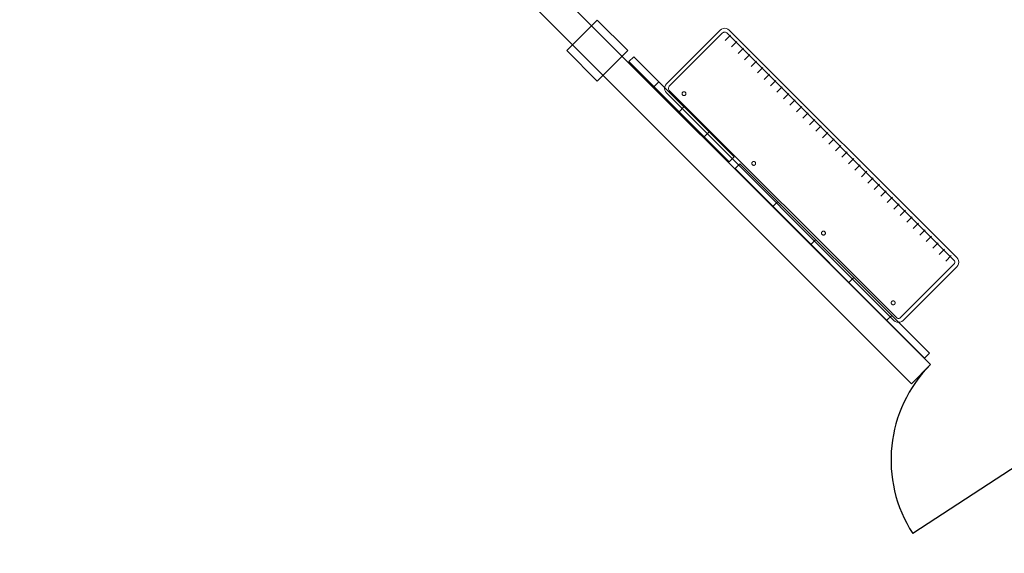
# Model space of a CAD drawing. Header units: metres. Extents: x 2172.2 to 2210.6, y 415.3 to 458.1.
# Tile 4 of 67: x 2188.1 to 2197.2, y 415.3 to 420.2. Entities that reach past the tile are written whole.
import ezdxf

# ---------------------------------------------------------------- set-up
doc = ezdxf.new("R2010")
doc.units = ezdxf.units.M
for name, color, linetype, lineweight in [('NC_N1_COLUMNS', 7, 'CONTINUOUS', 25), ('NC_N1_SERVICE', 7, 'CONTINUOUS', 13), ('NC_N1_WALL_DECOR', 7, 'CONTINUOUS', 13), ('NC_N1_WALLS', 7, 'CONTINUOUS', 25)]:
    doc.layers.add(name, color=color, linetype=linetype, lineweight=lineweight)

# ---------------------------------------------------------------- blocks, each defined once
blk = doc.blocks.new('NC_N1_ARCHITECTURE')
at = {"layer": 'NC_N1_COLUMNS', "linetype": 'CONTINUOUS', "lineweight": -2}
blk.add_lwpolyline([(3.727698, -14.075465), (3.444858, -14.358305), (3.16205, -14.07543), (3.444858, -13.792626)], close=True, dxfattribs=at)
at = {"layer": 'NC_N1_WALLS', "linetype": 'CONTINUOUS', "lineweight": -2}
blk.add_lwpolyline([(6.354817, -17.161343), (-2.147606, -8.65892), (-1.970829, -8.482143), (6.531594, -16.984568)], close=True, dxfattribs=at)
blk = doc.blocks.new('NC_N1_DOOR_D0')
at = {"color": 0, "linetype": 'CONTINUOUS'}
blk.add_lwpolyline([(-0.625, 0), (-0.3651, 1.2227)], dxfattribs=at)
at = {"color": 0}
blk.add_arc((-0.625, 0), 1.25, 0, 78, dxfattribs=at)
blk = doc.blocks.new('NC_N1_UNIQUE_WALL_COMPOSITION_05')
at = {"color": 0, "linetype": 'CONTINUOUS', "lineweight": -2}
blk.add_lwpolyline([(0.655888, -0.065), (0.655888, 0), (-0.655888, 0), (-0.655888, -0.065)], close=True, dxfattribs=at)
for points in [[(-0.327944, -0.065), (-0.327944, 0)], [(0, -0.065), (0, 0)], [(0.327944, -0.065), (0.327944, 0)]]:
    blk.add_lwpolyline(points, dxfattribs=at)
blk = doc.blocks.new('NC_N1_UNIQUE_WALL_COMPOSITION_18')
at = {"color": 0, "linetype": 'CONTINUOUS', "lineweight": -2}
blk.add_lwpolyline([(1.242, -0.065), (1.242, 0), (-1.242, 0), (-1.242, -0.065)], close=True, dxfattribs=at)
for points in [[(-0.7452, -0.065), (-0.7452, 0)], [(-0.2484, -0.065), (-0.2484, 0)], [(0.2484, -0.065), (0.2484, 0)], [(0.7452, -0.065), (0.7452, 0)]]:
    blk.add_lwpolyline(points, dxfattribs=at)
blk = doc.blocks.new('NC_N1_SIDEBOARD')
at = {"color": 0, "linetype": 'CONTINUOUS', "lineweight": -2}
for points in [[(1.49, -0.443), (-1.49, -0.443), (-1.5055, -0.441), (-1.52, -0.435), (-1.5324, -0.4254), (-1.542, -0.413), (-1.548, -0.3985), (-1.55, -0.383), (-1.55, 0.32), (-1.548, 0.3355), (-1.542, 0.35), (-1.5324, 0.3624), (-1.52, 0.372), (-1.5055, 0.378), (-1.49, 0.38), (1.49, 0.38), (1.5055, 0.378), (1.52, 0.372), (1.5324, 0.3624), (1.542, 0.35), (1.548, 0.3355), (1.55, 0.32), (1.55, -0.383), (1.548, -0.3985), (1.542, -0.413), (1.5324, -0.4254), (1.52, -0.435), (1.5055, -0.441)], [(1.4877, -0.408), (-1.4877, -0.408), (-1.4964, -0.4069), (-1.5023, -0.4044), (-1.5075, -0.4005), (-1.5114, -0.3953), (-1.5139, -0.3894), (-1.515, -0.3807), (-1.515, 0.3177), (-1.5139, 0.3264), (-1.5114, 0.3323), (-1.5075, 0.3375), (-1.5023, 0.3414), (-1.4964, 0.3439), (-1.4877, 0.345), (1.4877, 0.345), (1.4964, 0.3439), (1.5023, 0.3414), (1.5075, 0.3375), (1.5114, 0.3323), (1.5139, 0.3264), (1.515, 0.3177), (1.515, -0.3807), (1.5139, -0.3894), (1.5114, -0.3953), (1.5075, -0.4005), (1.5023, -0.4044), (1.4964, -0.4069)], [(-1.352, 0.27), (-1.3521, 0.2682), (-1.3523, 0.2665), (-1.3528, 0.2648), (-1.3534, 0.2631), (-1.3541, 0.2615), (-1.355, 0.26), (-1.3561, 0.2586), (-1.3573, 0.2573), (-1.3586, 0.2561), (-1.36, 0.255), (-1.3615, 0.2541), (-1.3631, 0.2534), (-1.3648, 0.2528), (-1.3665, 0.2523), (-1.3682, 0.2521), (-1.37, 0.252), (-1.3718, 0.2521), (-1.3735, 0.2523), (-1.3752, 0.2528), (-1.3769, 0.2534), (-1.3785, 0.2541), (-1.38, 0.255), (-1.3814, 0.2561), (-1.3827, 0.2573), (-1.3839, 0.2586), (-1.385, 0.26), (-1.3859, 0.2615), (-1.3866, 0.2631), (-1.3872, 0.2648), (-1.3877, 0.2665), (-1.3879, 0.2682), (-1.388, 0.27), (-1.3879, 0.2718), (-1.3877, 0.2735), (-1.3872, 0.2752), (-1.3866, 0.2769), (-1.3859, 0.2785), (-1.385, 0.28), (-1.3839, 0.2814), (-1.3827, 0.2827), (-1.3814, 0.2839), (-1.38, 0.285), (-1.3785, 0.2859), (-1.3769, 0.2866), (-1.3752, 0.2872), (-1.3735, 0.2877), (-1.3718, 0.2879), (-1.37, 0.288), (-1.3682, 0.2879), (-1.3665, 0.2877), (-1.3648, 0.2872), (-1.3631, 0.2866), (-1.3615, 0.2859), (-1.36, 0.285), (-1.3586, 0.2839), (-1.3573, 0.2827), (-1.3561, 0.2814), (-1.355, 0.28), (-1.3541, 0.2785), (-1.3534, 0.2769), (-1.3528, 0.2752), (-1.3523, 0.2735), (-1.3521, 0.2718)], [(-0.4387, 0.27), (-0.4388, 0.2682), (-0.439, 0.2665), (-0.4394, 0.2648), (-0.44, 0.2631), (-0.4408, 0.2615), (-0.4417, 0.26), (-0.4428, 0.2586), (-0.4439, 0.2573), (-0.4452, 0.2561), (-0.4467, 0.255), (-0.4482, 0.2541), (-0.4498, 0.2534), (-0.4514, 0.2528), (-0.4532, 0.2523), (-0.4549, 0.2521), (-0.4567, 0.252), (-0.4584, 0.2521), (-0.4602, 0.2523), (-0.4619, 0.2528), (-0.4636, 0.2534), (-0.4652, 0.2541), (-0.4667, 0.255), (-0.4681, 0.2561), (-0.4694, 0.2573), (-0.4706, 0.2586), (-0.4716, 0.26), (-0.4725, 0.2615), (-0.4733, 0.2631), (-0.4739, 0.2648), (-0.4743, 0.2665), (-0.4746, 0.2682), (-0.4747, 0.27), (-0.4746, 0.2718), (-0.4743, 0.2735), (-0.4739, 0.2752), (-0.4733, 0.2769), (-0.4725, 0.2785), (-0.4716, 0.28), (-0.4706, 0.2814), (-0.4694, 0.2827), (-0.4681, 0.2839), (-0.4667, 0.285), (-0.4652, 0.2859), (-0.4636, 0.2866), (-0.4619, 0.2872), (-0.4602, 0.2877), (-0.4584, 0.2879), (-0.4567, 0.288), (-0.4549, 0.2879), (-0.4532, 0.2877), (-0.4514, 0.2872), (-0.4498, 0.2866), (-0.4482, 0.2859), (-0.4467, 0.285), (-0.4452, 0.2839), (-0.4439, 0.2827), (-0.4428, 0.2814), (-0.4417, 0.28), (-0.4408, 0.2785), (-0.44, 0.2769), (-0.4394, 0.2752), (-0.439, 0.2735), (-0.4388, 0.2718)], [(0.4747, 0.27), (0.4746, 0.2682), (0.4743, 0.2665), (0.4739, 0.2648), (0.4733, 0.2631), (0.4725, 0.2615), (0.4716, 0.26), (0.4706, 0.2586), (0.4694, 0.2573), (0.4681, 0.2561), (0.4667, 0.255), (0.4652, 0.2541), (0.4636, 0.2534), (0.4619, 0.2528), (0.4602, 0.2523), (0.4584, 0.2521), (0.4567, 0.252), (0.4549, 0.2521), (0.4532, 0.2523), (0.4514, 0.2528), (0.4498, 0.2534), (0.4482, 0.2541), (0.4467, 0.255), (0.4452, 0.2561), (0.4439, 0.2573), (0.4428, 0.2586), (0.4417, 0.26), (0.4408, 0.2615), (0.44, 0.2631), (0.4394, 0.2648), (0.439, 0.2665), (0.4388, 0.2682), (0.4387, 0.27), (0.4388, 0.2718), (0.439, 0.2735), (0.4394, 0.2752), (0.44, 0.2769), (0.4408, 0.2785), (0.4417, 0.28), (0.4428, 0.2814), (0.4439, 0.2827), (0.4452, 0.2839), (0.4467, 0.285), (0.4482, 0.2859), (0.4498, 0.2866), (0.4514, 0.2872), (0.4532, 0.2877), (0.4549, 0.2879), (0.4567, 0.288), (0.4584, 0.2879), (0.4602, 0.2877), (0.4619, 0.2872), (0.4636, 0.2866), (0.4652, 0.2859), (0.4667, 0.285), (0.4681, 0.2839), (0.4694, 0.2827), (0.4706, 0.2814), (0.4716, 0.28), (0.4725, 0.2785), (0.4733, 0.2769), (0.4739, 0.2752), (0.4743, 0.2735), (0.4746, 0.2718)], [(1.388, 0.27), (1.3879, 0.2682), (1.3877, 0.2665), (1.3872, 0.2648), (1.3866, 0.2631), (1.3859, 0.2615), (1.385, 0.26), (1.3839, 0.2586), (1.3827, 0.2573), (1.3814, 0.2561), (1.38, 0.255), (1.3785, 0.2541), (1.3769, 0.2534), (1.3752, 0.2528), (1.3735, 0.2523), (1.3718, 0.2521), (1.37, 0.252), (1.3682, 0.2521), (1.3665, 0.2523), (1.3648, 0.2528), (1.3631, 0.2534), (1.3615, 0.2541), (1.36, 0.255), (1.3586, 0.2561), (1.3573, 0.2573), (1.3561, 0.2586), (1.355, 0.26), (1.3541, 0.2615), (1.3534, 0.2631), (1.3528, 0.2648), (1.3523, 0.2665), (1.3521, 0.2682), (1.352, 0.27), (1.3521, 0.2718), (1.3523, 0.2735), (1.3528, 0.2752), (1.3534, 0.2769), (1.3541, 0.2785), (1.355, 0.28), (1.3561, 0.2814), (1.3573, 0.2827), (1.3586, 0.2839), (1.36, 0.285), (1.3615, 0.2859), (1.3631, 0.2866), (1.3648, 0.2872), (1.3665, 0.2877), (1.3682, 0.2879), (1.37, 0.288), (1.3718, 0.2879), (1.3735, 0.2877), (1.3752, 0.2872), (1.3769, 0.2866), (1.3785, 0.2859), (1.38, 0.285), (1.3814, 0.2839), (1.3827, 0.2827), (1.3839, 0.2814), (1.385, 0.28), (1.3859, 0.2785), (1.3866, 0.2769), (1.3872, 0.2752), (1.3877, 0.2735), (1.3879, 0.2718)]]:
    blk.add_lwpolyline(points, close=True, dxfattribs=at)
for points in [[(-1.45, -0.418), (-1.45, -0.348)], [(-1.365, -0.418), (-1.365, -0.348)], [(-1.28, -0.418), (-1.28, -0.348)], [(-1.195, -0.418), (-1.195, -0.348)], [(-1.11, -0.418), (-1.11, -0.348)], [(-1.025, -0.418), (-1.025, -0.348)], [(-0.94, -0.418), (-0.94, -0.348)], [(-0.855, -0.418), (-0.855, -0.348)], [(-0.77, -0.418), (-0.77, -0.348)], [(-0.685, -0.418), (-0.685, -0.348)], [(-0.6, -0.418), (-0.6, -0.348)], [(-0.515, -0.418), (-0.515, -0.348)], [(-0.43, -0.418), (-0.43, -0.348)], [(-0.345, -0.418), (-0.345, -0.348)], [(-0.26, -0.418), (-0.26, -0.348)], [(-0.175, -0.418), (-0.175, -0.348)], [(-0.09, -0.418), (-0.09, -0.348)], [(-0.005, -0.418), (-0.005, -0.348)], [(0.08, -0.418), (0.08, -0.348)], [(0.165, -0.418), (0.165, -0.348)], [(0.25, -0.418), (0.25, -0.348)], [(0.335, -0.418), (0.335, -0.348)], [(0.42, -0.418), (0.42, -0.348)], [(0.505, -0.418), (0.505, -0.348)], [(0.59, -0.418), (0.59, -0.348)], [(0.675, -0.418), (0.675, -0.348)], [(0.76, -0.418), (0.76, -0.348)], [(0.845, -0.418), (0.845, -0.348)], [(0.93, -0.418), (0.93, -0.348)], [(1.015, -0.418), (1.015, -0.348)], [(1.1, -0.418), (1.1, -0.348)], [(1.185, -0.418), (1.185, -0.348)], [(1.27, -0.418), (1.27, -0.348)], [(1.355, -0.418), (1.355, -0.348)], [(1.44, -0.418), (1.44, -0.348)]]:
    blk.add_lwpolyline(points, dxfattribs=at)

msp = doc.modelspace()

# ---------------------------------------------------------------- block references
at = {"layer": 'NC_N1_SERVICE', "linetype": 'CONTINUOUS', "xscale": 0.9999999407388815, "yscale": -0.9999999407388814, "rotation": -44.999997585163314}
msp.add_blockref('NC_N1_SIDEBOARD', (2195.4079, 418.7472), dxfattribs=at)
at = {"layer": 'NC_N1_WALL_DECOR', "linetype": 'CONTINUOUS', "rotation": 135}
for name, p in [('NC_N1_UNIQUE_WALL_COMPOSITION_05', (2194.2022, 419.3583)), ('NC_N1_UNIQUE_WALL_COMPOSITION_18', (2195.5991, 417.9525))]:
    msp.add_blockref(name, p, dxfattribs=at)
at = {"layer": 'NC_N1_WALLS'}
msp.add_blockref('NC_N1_ARCHITECTURE', (2190, 434), dxfattribs=at)
at = {"layer": 'NC_N1_WALLS', "rotation": 135}
msp.add_blockref('NC_N1_DOOR_D0', (2196.9735, 416.5735), dxfattribs=at)

doc.saveas('drawing.dxf')
